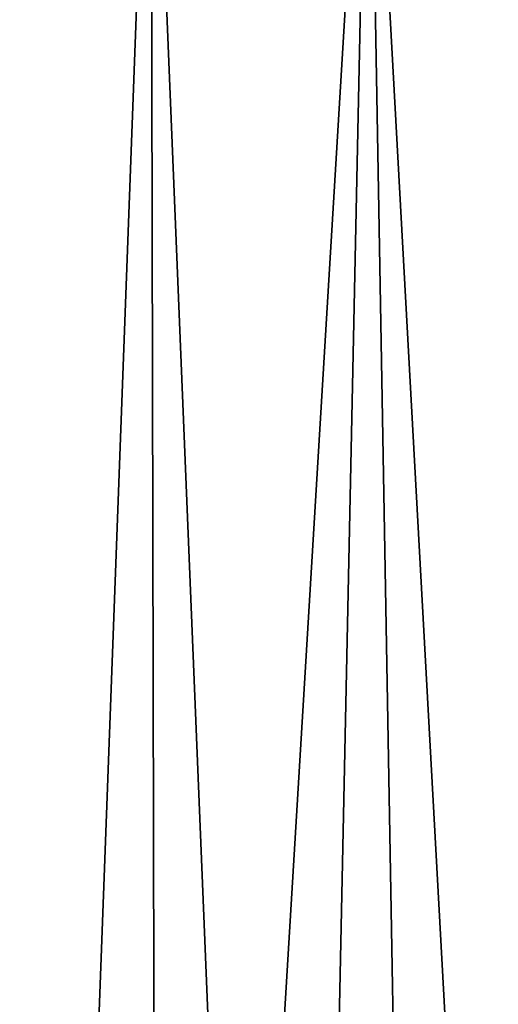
# Model space of a CAD drawing. Header units: metres. Extents: x -23 to 265, y -23 to 70.
# Tile 31 of 64: x 2 to 7, y 38 to 48. Entities that reach past the tile are written whole.
import ezdxf

# ---------------------------------------------------------------- set-up
doc = ezdxf.new("R2010")
doc.units = ezdxf.units.M
doc.layers.add('solid_SWIVIEL_SPOUT_SW0001', color=7, linetype='CONTINUOUS')

msp = doc.modelspace()

# ---------------------------------------------------------------- linework, layer by layer
at = {"layer": 'solid_SWIVIEL_SPOUT_SW0001'}
for points in [[(0.694391, 17.390703, 68.938492), (2.079112, 17.279932, 68.846573), (1.134071, 52.5, 68.919281)], [(2.079112, 17.279932, 68.846573), (3.389125, 52.5, 68.674049), (1.134071, 52.5, 68.919281)], [(1.830087, 48.5, 27.130087), (3.389111, 52.5, 27.325949), (2.079106, 17.279934, 27.153423)], [(3.466002, 17.055954, 27.338699), (2.079106, 17.279934, 27.153423), (3.389111, 52.5, 27.325949)], [(2.079112, 17.279932, 68.846573), (3.466003, 17.055954, 68.661301), (3.389125, 52.5, 68.674049)], [(3.466002, 17.055954, 27.338699), (3.389111, 52.5, 27.325949), (5.604892, 52.5, 27.813675)], [(4.854039, 16.713978, 68.379913), (5.604912, 52.5, 68.186317), (3.389125, 52.5, 68.674049)], [(3.466003, 17.055954, 68.661301), (4.854039, 16.713978, 68.379913), (3.389125, 52.5, 68.674049)], [(4.854031, 16.71398, 27.620085), (3.466002, 17.055954, 27.338699), (5.604892, 52.5, 27.813675)], [(6.242658, 16.246477, 28.001709), (4.854031, 16.71398, 27.620085), (5.604892, 52.5, 27.813675)], [(4.854039, 16.713978, 68.379913), (6.242659, 16.246475, 67.998291), (5.604912, 52.5, 68.186317)], [(6.242658, 16.246477, 28.001709), (5.604892, 52.5, 27.813675), (7.754554, 52.5, 28.538002)], [(7.626506, 15.644653, 67.512527), (7.754569, 52.5, 67.46199), (5.604912, 52.5, 68.186317)], [(6.242659, 16.246475, 67.998291), (7.626506, 15.644653, 67.512527), (5.604912, 52.5, 68.186317)], [(7.626505, 15.644653, 28.487469), (6.242658, 16.246477, 28.001709), (7.754554, 52.5, 28.538002)], [(1.830087, 48.5, 27.130087), (2.079106, 17.279934, 27.153423), (0.69439, 17.390705, 27.06151)]]:
    msp.add_3dface(points, dxfattribs=at)

doc.saveas('drawing.dxf')
